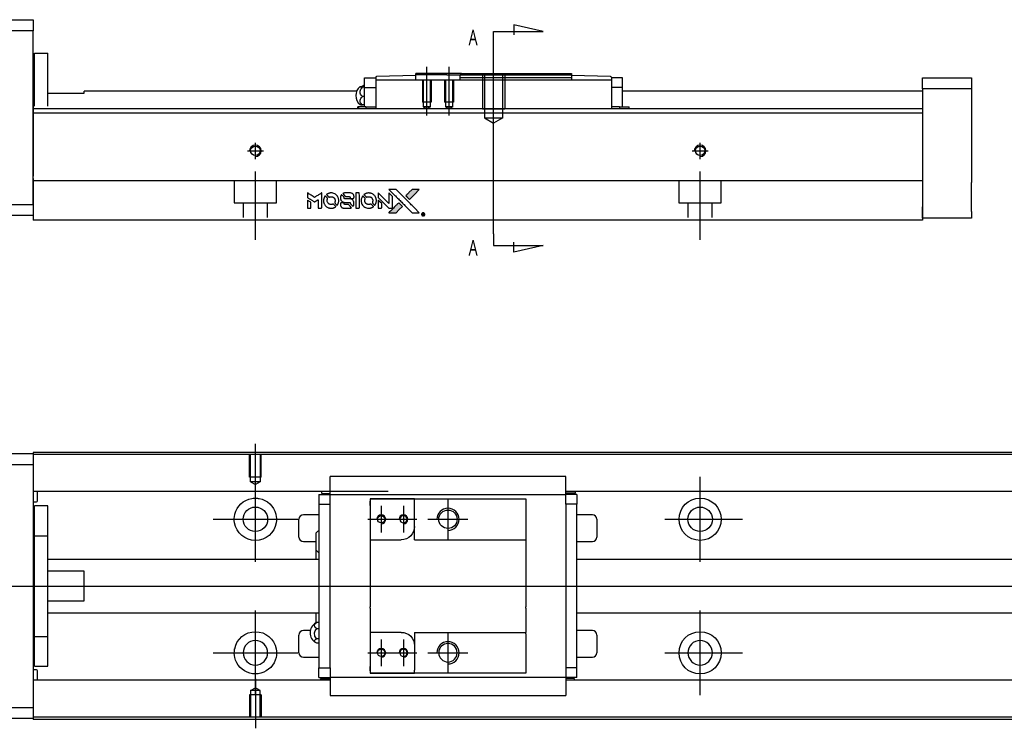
# Model space of a CAD drawing. Header units: millimetres. Extents: x -295 to 3135, y -1402 to 860.
# Tile 26 of 31: x 1548 to 1770, y -603 to -444. Entities that reach past the tile are written whole.
import ezdxf
from ezdxf.lldxf.tags import DXFTag

# ---------------------------------------------------------------- set-up
doc = ezdxf.new("R2010")
doc.units = ezdxf.units.MM
doc.layers.get('0').update_dxf_attribs({"linetype": 'CONTINUOUS'})
doc.styles.add('CHN', font='Microsoft JhengHei.ttf')
tags = doc.linetypes.add('DASHED', pattern=[25.72, 12.86, -12.86]).pattern_tags.tags
tags[6:7] = [DXFTag(74, 4), DXFTag(75, 0), DXFTag(340, '0'), DXFTag(46, 0.0), DXFTag(50, 0.0), DXFTag(44, 0.0), DXFTag(45, 0.0)]
tags[4:5] = [DXFTag(74, 4), DXFTag(75, 0), DXFTag(340, '0'), DXFTag(46, 0.0), DXFTag(50, 0.0), DXFTag(44, 0.0), DXFTag(45, 0.0)]
tags = doc.linetypes.add('HIDDEN', pattern=[0.5, 0.25, -0.25]).pattern_tags.tags
tags[6:7] = [DXFTag(74, 4), DXFTag(75, 0), DXFTag(340, '0'), DXFTag(46, 0.0), DXFTag(50, 0.0), DXFTag(44, 0.0), DXFTag(45, 0.0)]
tags[4:5] = [DXFTag(74, 4), DXFTag(75, 0), DXFTag(340, '0'), DXFTag(46, 0.0), DXFTag(50, 0.0), DXFTag(44, 0.0), DXFTag(45, 0.0)]

# ---------------------------------------------------------------- blocks, each defined once
blk = doc.blocks.new('MosionX logo(完整正式版)')
h = blk.add_hatch(color=22)
h.dxf.hatch_style = 1
h.paths.add_polyline_path([(-1416, 1831), (-1517, 1831), (-1619, 1831), (-1707, 1742, 0.000288), (-1740, 1709, 0.000479), (-1769, 1680, 0.000013), (-1794, 1654, 0.197177), (-1794, 1654, 0.197497), (-1794, 1653, 0.00004), (-1779, 1638, 0.000834), (-1763, 1622, 0.000506), (-1744, 1603), (-1694, 1552), (-1555, 1692)])
h.paths.add_polyline_path([(-1892, 1355), (-1942, 1405, 0.000476), (-1962, 1424, 0.000789), (-1978, 1441, 0.000035), (-1993, 1455, 0.19758), (-1993, 1456, 0.198396), (-1994, 1455, 0.000019), (-2014, 1435, 0.000582), (-2036, 1413, 0.000351), (-2062, 1387, 0.000108), (-2174, 1275, 0.000692), (-2230, 1218, 0.000077), (-2269, 1179, 0.197527), (-2269, 1178, 0.410181), (-2269, 1177, 0.000493), (-2248, 1177, 0.002424), (-2219, 1177, 0.000529), (-2169, 1177), (-2070, 1177), (-1981, 1266)])
at = {"color": 22}
for points in [[(-4562, 1668), (-4562, 1603), (-4545, 1592, -0.000297), (-4534, 1586, -0.000037), (-4510, 1571, -0.000043), (-4482, 1554, -0.000036), (-4452, 1535, 0.000044), (-4422, 1517, 0.000063), (-4396, 1501, 0.000035), (-4374, 1488, 0.0009), (-4368, 1484), (-4360, 1479), (-4348, 1486, 0.001175), (-4342, 1490, 0.000208), (-4329, 1498, 0.000225), (-4315, 1506, 0.000203), (-4300, 1516, -0.000711), (-4286, 1525, -0.001119), (-4274, 1532, -0.000263), (-4263, 1539, -0.04589), (-4262, 1539, -0.519312), (-4261, 1539, -0.001914), (-4261, 1521, -0.003124), (-4260, 1493, -0.000285), (-4260, 1421), (-4260, 1303), (-4219, 1303, 0.001727), (-4189, 1303, 0.025279), (-4179, 1303, 0.073886), (-4173, 1305, 0.07426), (-4167, 1308, 0.03264), (-4166, 1310, 0.01784), (-4164, 1311, 0.017712), (-4163, 1313, 0.026854), (-4162, 1315), (-4160, 1319), (-4160, 1526), (-4159, 1733), (-4162, 1731, -0.004595), (-4163, 1730, -0.00016), (-4169, 1726, -0.000298), (-4177, 1722, -0.000208), (-4185, 1717, 0.000986), (-4210, 1701, 0.00025), (-4250, 1676, 0.000268), (-4292, 1650, 0.000436), (-4329, 1627, -0.002932), (-4341, 1619, -0.004718), (-4351, 1613, -0.001113), (-4360, 1608, -0.227179), (-4361, 1608, -0.045982), (-4362, 1608, -0.000145), (-4374, 1616, -0.000825), (-4387, 1624, -0.000517), (-4403, 1634, 0.000056), (-4458, 1668, 0.000289), (-4488, 1687, 0.000481), (-4511, 1701, 0.000418), (-4535, 1715), (-4562, 1732)], [(-3917, 1731, 0.024131), (-3935, 1728, 0.022344), (-3954, 1723, 0.021883), (-3972, 1717, 0.020884), (-3990, 1709, 0.010669), (-4000, 1703, 0.010389), (-4011, 1697, 0.010913), (-4020, 1692, 0.022227), (-4026, 1687), (-4029, 1685), (-3996, 1653, 0.002452), (-3984, 1640, 0.003628), (-3972, 1630, 0.001662), (-3963, 1621, 0.070159), (-3960, 1619, 0.047671), (-3958, 1618, 0.018624), (-3956, 1618, 0.017921), (-3953, 1617, 0.018804), (-3950, 1617, 0.018255), (-3946, 1617, 0.041312), (-3943, 1617, 0.037164), (-3939, 1618, 0.012342), (-3935, 1620, -0.015101), (-3924, 1624, -0.035998), (-3916, 1626, -0.033244), (-3907, 1627, -0.011249), (-3894, 1627, -0.004059), (-3883, 1627, -0.019693), (-3877, 1627, -0.027943), (-3872, 1626, -0.014411), (-3866, 1624, -0.033089), (-3851, 1619, -0.033887), (-3838, 1613, -0.034021), (-3825, 1604, -0.033942), (-3814, 1594, -0.02816), (-3804, 1582, -0.035032), (-3796, 1570, -0.035269), (-3790, 1557, -0.029196), (-3785, 1543, -0.037862), (-3782, 1526, -0.043657), (-3782, 1510, -0.043064), (-3784, 1494, -0.035184), (-3790, 1477, 0.033699), (-3792, 1470, 0.052815), (-3793, 1463, 0.059167), (-3793, 1456, 0.058972), (-3791, 1450, 0.059208), (-3788, 1445, 0.021125), (-3783, 1439, 0.008691), (-3773, 1429, 0.000851), (-3749, 1405, 0.001873), (-3736, 1393, 0.013884), (-3730, 1387, 0.022355), (-3726, 1385, 0.341453), (-3725, 1385, 0.073011), (-3722, 1388, 0.004587), (-3714, 1399, 0.00748), (-3707, 1411, 0.016837), (-3702, 1420, 0.028606), (-3692, 1443, 0.031352), (-3685, 1465, 0.031004), (-3681, 1489, 0.0268), (-3680, 1514, 0.026698), (-3681, 1541, 0.03002), (-3686, 1566, 0.030357), (-3693, 1590, 0.028554), (-3703, 1614, 0.062944), (-3732, 1658, 0.062206), (-3772, 1694, 0.062448), (-3819, 1719, 0.064355), (-3870, 1731, 0.017377), (-3880, 1731, 0.008369), (-3893, 1731, 0.008367), (-3907, 1731, 0.01757)], [(-3610, 1675, 0.023289), (-3616, 1665, 0.026845), (-3621, 1655, 0.026047), (-3626, 1644, 0.019751), (-3629, 1631, 0.013249), (-3631, 1624, 0.025169), (-3631, 1618, 0.016532), (-3632, 1611, 0.002937), (-3632, 1598, 0.003317), (-3632, 1586, 0.011808), (-3631, 1578, 0.01777), (-3631, 1572, 0.021476), (-3630, 1567, 0.04325), (-3623, 1544, 0.045753), (-3612, 1523, 0.04649), (-3598, 1505, 0.047672), (-3581, 1490, 0.025315), (-3573, 1485, 0.015208), (-3564, 1480, 0.01512), (-3554, 1476, 0.022488), (-3546, 1473, 0.027857), (-3532, 1469, 0.034138), (-3519, 1467, 0.014286), (-3499, 1467, 0.00124), (-3449, 1467, -0.00103), (-3418, 1467, -0.002552), (-3396, 1466, -0.001594), (-3379, 1466, -0.047676), (-3374, 1466, -0.085307), (-3367, 1463, -0.097789), (-3361, 1457, -0.085947), (-3357, 1450, -0.051339), (-3356, 1440, 0.014634), (-3355, 1436, 0.015028), (-3355, 1433, 0.014927), (-3354, 1430, 0.059415), (-3353, 1429, 0.070595), (-3351, 1425, 0.00028), (-3315, 1389, 0.000111), (-3279, 1352, 0.200239), (-3277, 1352, 0.268906), (-3276, 1352, 0.001866), (-3271, 1361, 0.007532), (-3267, 1370, 0.017818), (-3263, 1376, 0.013256), (-3261, 1383, 0.011636), (-3258, 1391, 0.011528), (-3256, 1399, 0.012303), (-3254, 1407, 0.0423), (-3252, 1419, 0.013657), (-3252, 1437, 0.013857), (-3252, 1455, 0.037428), (-3254, 1468, 0.014927), (-3256, 1477, 0.0122), (-3259, 1486, 0.012518), (-3262, 1494, 0.023062), (-3265, 1501, 0.065961), (-3281, 1525, 0.06055), (-3304, 1545, 0.059676), (-3331, 1559, 0.060497), (-3360, 1567, 0.025683), (-3367, 1567, 0.001528), (-3386, 1567, 0.002124), (-3410, 1568, 0.001173), (-3439, 1568, -0.000809), (-3490, 1568, -0.017164), (-3506, 1568, -0.063931), (-3514, 1570, -0.108429), (-3520, 1573, -0.052941), (-3523, 1577, -0.063675), (-3525, 1582, -0.050562), (-3526, 1587, -0.020337), (-3527, 1595, 0.009897), (-3528, 1599, 0.016482), (-3528, 1603, 0.019019), (-3529, 1606, 0.06043), (-3530, 1608, 0.076267), (-3533, 1613, 0.00054), (-3566, 1646, 0.000307), (-3601, 1680, 0.142594), (-3604, 1681, 0.232419), (-3604, 1681, 0.022995), (-3606, 1680, 0.024627), (-3608, 1678, 0.015407)], [(-3516, 1731, 0.018538), (-3522, 1730, 0.010695), (-3530, 1729, 0.01068), (-3538, 1727, 0.017678), (-3544, 1725, 0.013849), (-3551, 1722, 0.011814), (-3559, 1719, 0.004513), (-3566, 1716, 0.290035), (-3566, 1715, 0.196418), (-3566, 1714, 0.000124), (-3554, 1702, 0.001477), (-3540, 1688, 0.000898), (-3524, 1671), (-3481, 1629), (-3427, 1628, -0.001471), (-3387, 1628, -0.028714), (-3374, 1627, -0.097073), (-3367, 1625, -0.084199), (-3361, 1620, -0.042698), (-3359, 1616, -0.053912), (-3357, 1612, -0.051004), (-3356, 1608, -0.032967), (-3355, 1602, 0.00807), (-3355, 1600, 0.003023), (-3355, 1596, 0.002994), (-3355, 1592, 0.003629), (-3355, 1588), (-3354, 1579), (-3313, 1579, 0.001618), (-3293, 1579, 0.005206), (-3280, 1579, 0.00535), (-3271, 1579, 0.060675), (-3268, 1580, 0.048484), (-3266, 1581, 0.02389), (-3264, 1582, 0.022812), (-3261, 1584, 0.02462), (-3259, 1586, 0.061781), (-3255, 1591, 0.080179), (-3253, 1596, 0.048561), (-3252, 1604, 0.010021), (-3251, 1619, 0.016602), (-3252, 1638, 0.031409), (-3254, 1653, 0.036474), (-3258, 1666, 0.03439), (-3263, 1679, 0.065928), (-3277, 1699, 0.069066), (-3296, 1715, 0.065697), (-3319, 1725, 0.051559), (-3346, 1731, 0.020904), (-3360, 1731, 0.000451), (-3431, 1731, 0.000419), (-3502, 1732, 0.022759)], [(-3202, 1517), (-3202, 1303), (-3160, 1303), (-3118, 1303), (-3113, 1306, 0.071429), (-3109, 1309, 0.054799), (-3105, 1313, 0.053585), (-3102, 1318, 0.060698), (-3101, 1323, 0.033975), (-3100, 1332, 0.000112), (-3100, 1441, 0.000726), (-3100, 1548, 0.001084), (-3101, 1641), (-3102, 1732), (-3152, 1732), (-3202, 1732)], [(-2860, 1730, 0.023681), (-2878, 1728, 0.022402), (-2896, 1723, 0.021929), (-2914, 1717, 0.020503), (-2931, 1709, 0.013745), (-2941, 1704, 0.009767), (-2952, 1698, 0.009658), (-2962, 1691, 0.027804), (-2968, 1687), (-2971, 1685), (-2939, 1653, 0.002053), (-2924, 1638, 0.006738), (-2914, 1628, 0.007826), (-2907, 1622, 0.063909), (-2903, 1619, 0.061532), (-2897, 1617, 0.068674), (-2891, 1617, 0.052072), (-2885, 1618, 0.019648), (-2875, 1621, -0.018366), (-2864, 1624, -0.0288), (-2854, 1626, -0.029061), (-2844, 1627, -0.019155), (-2832, 1627, -0.053809), (-2807, 1624, -0.058833), (-2784, 1615, -0.058566), (-2764, 1601, -0.052525), (-2746, 1582, -0.044733), (-2737, 1566, -0.040573), (-2729, 1547, -0.041123), (-2725, 1529, -0.04951), (-2725, 1511, -0.017369), (-2725, 1502, -0.024255), (-2727, 1495, -0.023787), (-2729, 1487, -0.015798), (-2732, 1479, 0.010631), (-2734, 1474, 0.033653), (-2735, 1470, 0.037806), (-2736, 1467, 0.016307), (-2736, 1462, 0.068179), (-2734, 1453, 0.095747), (-2731, 1446, 0.033418), (-2722, 1436, 0.002133), (-2695, 1409, 0.001452), (-2680, 1395, 0.012393), (-2673, 1388, 0.020479), (-2668, 1385, 0.344362), (-2667, 1385, 0.074287), (-2663, 1388, 0.005454), (-2656, 1400, 0.008391), (-2649, 1412, 0.017097), (-2643, 1422, 0.027375), (-2635, 1442, 0.02835), (-2628, 1463, 0.027723), (-2624, 1485, 0.023913), (-2623, 1509, 0.027047), (-2623, 1537, 0.031685), (-2627, 1563, 0.032425), (-2634, 1588, 0.031013), (-2644, 1612, 0.037914), (-2661, 1641, 0.040153), (-2682, 1667, 0.039834), (-2707, 1688, 0.036173), (-2736, 1707, 0.040752), (-2765, 1719, 0.035885), (-2796, 1728, 0.035491), (-2828, 1731, 0.037615)], [(-2572, 1669), (-2572, 1604), (-2422, 1453), (-2271, 1303), (-2229, 1303, 0.0008), (-2202, 1303, 0.010795), (-2192, 1303, 0.030495), (-2186, 1304, 0.080372), (-2183, 1305, 0.03816), (-2179, 1308, 0.041799), (-2176, 1310, 0.042486), (-2174, 1314, 0.042078), (-2172, 1317, 0.099276), (-2170, 1322, 0.003302), (-2170, 1343, 0.002586), (-2170, 1380, 0.000204), (-2170, 1477), (-2170, 1633), (-2221, 1683), (-2271, 1733), (-2271, 1583), (-2272, 1433), (-2419, 1582, 0.000253), (-2476, 1639, 0.000412), (-2524, 1687, 0.000041), (-2567, 1730, 0.041338), (-2570, 1732), (-2572, 1734)], [(-2150, 1708, -0.000056), (-2089, 1647, -0.000021), (-2004, 1562, -0.000021), (-1911, 1469, -0.000025), (-1823, 1381), (-1619, 1177), (-1518, 1177), (-1417, 1177), (-1553, 1315, 0.000274), (-1619, 1381, 0.000123), (-1705, 1467, 0.000121), (-1797, 1559, 0.000165), (-1879, 1641), (-2068, 1831), (-2170, 1831), (-2272, 1831)], [(-1707, 1742, 0.000288), (-1740, 1709, 0.000479), (-1769, 1680, 0.000013), (-1794, 1654, 0.197177), (-1794, 1654, 0.197497), (-1794, 1653, 0.00004), (-1779, 1638, 0.000836), (-1763, 1622, 0.000505), (-1744, 1603), (-1694, 1552), (-1555, 1692), (-1416, 1831), (-1517, 1831), (-1619, 1831)], [(-4562, 1417), (-4562, 1303), (-4521, 1303, 0.000842), (-4494, 1303, 0.010591), (-4484, 1303, 0.028995), (-4479, 1303, 0.069543), (-4475, 1305, 0.051063), (-4471, 1307, 0.039932), (-4468, 1310, 0.039414), (-4465, 1314, 0.045845), (-4462, 1318, 0.094811), (-4461, 1322, 0.007124), (-4461, 1333, 0.004713), (-4461, 1352, 0.000534), (-4461, 1395), (-4461, 1469), (-4471, 1475, 0.000828), (-4502, 1494, 0.000879), (-4532, 1513, 0.000048), (-4561, 1530, 0.137596), (-4562, 1531, 0.413028), (-4562, 1530, 0.000016), (-4562, 1497, 0.000623), (-4562, 1460, 0.000374)], [(-4068, 1643, 0.064158), (-4094, 1594, 0.06356), (-4108, 1539, 0.064004), (-4107, 1483, 0.066747), (-4091, 1429, 0.04321), (-4073, 1396, 0.044737), (-4050, 1367, 0.044901), (-4021, 1342, 0.044184), (-3989, 1323, 0.026293), (-3965, 1313, 0.033344), (-3941, 1306, 0.033227), (-3917, 1303, 0.025815), (-3890, 1302, 0.023119), (-3864, 1304, 0.031044), (-3841, 1308, 0.031337), (-3819, 1315, 0.024258), (-3796, 1325, 0.015622), (-3788, 1329, 0.008495), (-3778, 1335, 0.008415), (-3769, 1341, 0.020814), (-3763, 1346), (-3760, 1348), (-3791, 1379, 0.002843), (-3814, 1403, 0.033917), (-3823, 1411, 0.087906), (-3831, 1414, 0.073302), (-3839, 1416, 0.022047), (-3843, 1415, 0.026465), (-3847, 1415, 0.022233), (-3851, 1414, 0.009985), (-3857, 1412, -0.039011), (-3876, 1407, -0.044398), (-3896, 1406, -0.045096), (-3915, 1408, -0.04265), (-3934, 1413, -0.071154), (-3961, 1428, -0.068827), (-3983, 1450, -0.068713), (-3998, 1476, -0.070507), (-4005, 1506, -0.028605), (-4006, 1519, -0.031418), (-4005, 1531, -0.031044), (-4002, 1544, -0.02668), (-3998, 1556, 0.038913), (-3996, 1564, 0.043732), (-3995, 1571, 0.047754), (-3995, 1578, 0.075756), (-3997, 1583, 0.07294), (-3999, 1586, 0.003456), (-4006, 1594, 0.005023), (-4017, 1605, 0.002422), (-4030, 1619, 0.000819), (-4042, 1631, 0.001349), (-4053, 1641, 0.0001), (-4062, 1650, 0.205335), (-4062, 1651, 0.219821), (-4063, 1650, 0.002494), (-4064, 1648, 0.007089), (-4066, 1646, 0.004494)], [(-3615, 1454, 0.065483), (-3620, 1451, 0.053271), (-3625, 1447, 0.052018), (-3628, 1443, 0.0556), (-3631, 1437, 0.036839), (-3632, 1434, 0.026922), (-3632, 1430, 0.016905), (-3633, 1424, 0.004317), (-3633, 1416, 0.016369), (-3632, 1397, 0.029936), (-3630, 1382, 0.03418), (-3627, 1369, 0.031327), (-3621, 1356, 0.046935), (-3612, 1340, 0.054053), (-3600, 1327, 0.053701), (-3585, 1317, 0.045364), (-3568, 1309, 0.032479), (-3552, 1305, 0.03386), (-3537, 1303, 0.013578), (-3512, 1303, 0.001155), (-3450, 1303, 0.000413), (-3396, 1303, 0.005008), (-3375, 1304, 0.013199), (-3364, 1304, 0.033956), (-3355, 1305, 0.013909), (-3347, 1308, 0.010864), (-3337, 1310, 0.010938), (-3329, 1313, 0.028702), (-3323, 1316), (-3318, 1318), (-3362, 1362), (-3405, 1406), (-3455, 1406, -0.001504), (-3477, 1406, -0.00328), (-3493, 1406, -0.001901), (-3506, 1406, -0.061333), (-3510, 1407, -0.063621), (-3514, 1409, -0.048633), (-3518, 1412, -0.046769), (-3522, 1415, -0.047961), (-3525, 1420, -0.02678), (-3526, 1424, -0.050957), (-3527, 1427, -0.029398), (-3528, 1431, -0.00401), (-3528, 1441), (-3529, 1456), (-3569, 1456, 0.001061), (-3593, 1456, 0.009147), (-3604, 1455, 0.020721), (-3611, 1455, 0.051619)], [(-3011, 1643, 0.018008), (-3017, 1634, 0.009842), (-3023, 1622, 0.009807), (-3030, 1610, 0.015716), (-3035, 1599, 0.048467), (-3047, 1561, 0.045841), (-3052, 1520, 0.046006), (-3049, 1479, 0.049638), (-3039, 1441, 0.064819), (-3012, 1391, 0.06695), (-2974, 1350, 0.066691), (-2926, 1320, 0.063505), (-2872, 1304, 0.03135), (-2858, 1302, 0.010439), (-2837, 1302, 0.010391), (-2817, 1302, 0.032408), (-2803, 1304, 0.015696), (-2787, 1307, 0.018095), (-2771, 1312, 0.018551), (-2757, 1317, 0.018352), (-2743, 1323, 0.015568), (-2733, 1328, 0.009832), (-2723, 1334, 0.009795), (-2713, 1341, 0.023727), (-2706, 1346), (-2703, 1348), (-2734, 1379, 0.001528), (-2751, 1397, 0.010022), (-2760, 1406, 0.019586), (-2766, 1411, 0.061865), (-2771, 1413, 0.055054), (-2777, 1415, 0.061607), (-2784, 1416, 0.048725), (-2792, 1415, 0.020221), (-2802, 1412, -0.017722), (-2813, 1409, -0.02685), (-2822, 1407, -0.02759), (-2832, 1406, -0.020233), (-2843, 1406, -0.04793), (-2864, 1409, -0.048386), (-2883, 1416, -0.047866), (-2901, 1426, -0.044964), (-2917, 1440, -0.04333), (-2931, 1457, -0.050921), (-2941, 1475, -0.051473), (-2946, 1495, -0.0459), (-2948, 1516, -0.019014), (-2948, 1526, -0.024114), (-2947, 1535, -0.025081), (-2945, 1544, -0.023892), (-2942, 1553, 0.008624), (-2939, 1560, 0.026486), (-2938, 1564, 0.035074), (-2937, 1568, 0.02756), (-2937, 1573, 0.087163), (-2939, 1580, 0.073291), (-2942, 1587, 0.028074), (-2951, 1596, 0.002594), (-2973, 1619), (-3005, 1651)], [(-2572, 1416), (-2572, 1303), (-2530, 1303), (-2488, 1303), (-2483, 1306, 0.03146), (-2480, 1308, 0.026444), (-2478, 1310, 0.026444), (-2476, 1312, 0.031457), (-2475, 1314), (-2472, 1319), (-2471, 1375), (-2471, 1431), (-2521, 1481, 0.000745), (-2540, 1499, 0.001228), (-2556, 1515, 0.000087), (-2571, 1529, 0.195134), (-2571, 1530, 0.412117), (-2572, 1529, 0.000048), (-2572, 1496, 0.00109), (-2572, 1460, 0.000653)], [(-2062, 1387, 0.000108), (-2174, 1275, 0.000692), (-2230, 1218, 0.000077), (-2269, 1179, 0.197527), (-2269, 1178, 0.410182), (-2269, 1177, 0.000493), (-2248, 1177, 0.002424), (-2219, 1177, 0.000529), (-2170, 1177), (-2070, 1177), (-1981, 1266), (-1892, 1355), (-1942, 1405, 0.000476), (-1962, 1424, 0.000789), (-1978, 1441, 0.000035), (-1993, 1455, 0.19758), (-1993, 1456, 0.198396), (-1994, 1455, 0.000019), (-2014, 1435, 0.000582), (-2036, 1413, 0.000351)], [(-1319, 1173, 0.082374), (-1332, 1167, 0.083404), (-1342, 1157, 0.082663), (-1349, 1145, 0.07897), (-1351, 1130, 0.084941), (-1349, 1114, 0.08953), (-1341, 1100, 0.090743), (-1329, 1090, 0.090193), (-1313, 1085, 0.10067), (-1296, 1085, 0.099454), (-1281, 1093, 0.097736), (-1269, 1106, 0.09365), (-1263, 1122, 0.07584), (-1263, 1135, 0.068415), (-1267, 1148, 0.068328), (-1274, 1159, 0.075277), (-1283, 1168, 0.059367), (-1291, 1172, 0.048986), (-1300, 1174, 0.048519), (-1310, 1174, 0.055347)], [(-1325, 1129), (-1325, 1104), (-1322, 1104), (-1319, 1104), (-1319, 1114), (-1319, 1125), (-1313, 1125), (-1306, 1126), (-1302, 1119, -0.003356), (-1300, 1116, -0.002757), (-1298, 1113, -0.002784), (-1296, 1110, -0.007382), (-1295, 1108, 0.019487), (-1294, 1105, 0.098302), (-1293, 1104, 0.116932), (-1291, 1104, 0.032798), (-1289, 1104), (-1285, 1104), (-1288, 1108, 0.005748), (-1289, 1111, 0.002522), (-1291, 1114, 0.002495), (-1293, 1117, 0.00334), (-1295, 1120), (-1299, 1126), (-1296, 1128, 0.066516), (-1292, 1130, 0.085926), (-1290, 1133, 0.082934), (-1289, 1137, 0.05747), (-1289, 1141, 0.023576), (-1289, 1144, 0.043538), (-1289, 1146, 0.050891), (-1290, 1148, 0.049897), (-1291, 1149, 0.067884), (-1295, 1152, 0.077412), (-1298, 1154, 0.049266), (-1304, 1154, 0.012208), (-1313, 1155), (-1325, 1155)], [(-1298, 1147, -0.120545), (-1296, 1144, -0.09136), (-1295, 1141, -0.087576), (-1296, 1137, -0.098026), (-1297, 1134, -0.079907), (-1299, 1133, -0.087697), (-1300, 1132, -0.041371), (-1303, 1132, -0.005557), (-1309, 1132), (-1319, 1131), (-1319, 1140), (-1319, 1149), (-1310, 1149, -0.007471), (-1305, 1149, -0.035301), (-1302, 1148, -0.060486), (-1300, 1148, -0.063546)]]:
    blk.add_lwpolyline(points, format="xyb", close=True, dxfattribs=at)

msp = doc.modelspace()

# ---------------------------------------------------------------- linework, layer by layer
at = {"linetype": 'Continuous'}
for p, q in [((1492.17, -443.72), (1551.17, -443.72)), ((1551.17, -443.72), (1551.17, -446.22)), ((1551.17, -446.22), (1492.17, -446.22)), ((1551.17, -485.22), (1551.17, -446.22)), ((1551.47, -451.22), (1554.47, -451.22)), ((1551.47, -463.17), (1551.47, -451.22)), ((1551.47, -451.22), (1554.47, -451.22)), ((1551.47, -463.17), (1551.47, -451.22)), ((1554.47, -463.17), (1554.47, -451.22)), ((1554.47, -463.17), (1554.47, -451.22)), ((1551.47, -454.47), (1551.17, -454.47)), ((1551.47, -454.47), (1551.17, -454.47)), ((1647.53, -455.77), (1637.23, -455.77)), ((1637.23, -456.07), (1637.23, -455.77)), ((1637.23, -456.27), (1637.23, -456.07)), ((1644.23, -456.07), (1637.23, -456.07)), ((1644.23, -456.07), (1647.23, -456.07)), ((1647.53, -455.77), (1647.23, -456.07)), ((1647.23, -456.77), (1647.23, -456.07)), ((1647.53, -455.77), (1672.23, -455.77)), ((1672.23, -455.77), (1672.23, -456.77)), ((1625.73, -458.97), (1625.73, -456.77)), ((1625.73, -456.77), (1628.23, -456.77)), ((1628.23, -456.77), (1628.23, -456.7)), ((1628.23, -456.77), (1628.23, -457.27)), ((1628.23, -457.27), (1628.23, -461.77)), ((1681.23, -457.27), (1628.23, -457.27)), ((1637.23, -456.27), (1628.42, -456.5)), ((1637.23, -457.27), (1637.23, -456.27)), ((1672.23, -456.77), (1647.23, -456.77)), ((1647.23, -457.27), (1647.23, -456.77)), ((1681.03, -456.5), (1672.23, -456.27)), ((1672.23, -456.77), (1672.23, -457.27)), ((1681.23, -456.7), (1681.23, -456.77)), ((1681.23, -456.77), (1681.23, -457.27)), ((1683.73, -456.77), (1681.23, -456.77)), ((1681.23, -457.27), (1681.23, -461.77)), ((1683.73, -458.97), (1683.73, -456.77)), ((1751.17, -456.77), (1762.17, -456.77)), ((1751.17, -459.27), (1751.17, -456.77)), ((1762.17, -456.77), (1762.17, -459.27)), ((1554.47, -460.22), (1562.67, -460.22)), ((1623.93, -459.77), (1562.67, -459.77)), ((1562.67, -460.22), (1562.67, -459.77)), ((1625.27, -458.66), (1625.73, -458.66)), ((1625.73, -458.9), (1625.27, -458.9)), ((1625.73, -458.97), (1628.23, -458.97)), ((1625.73, -462.27), (1625.73, -458.97)), ((1681.23, -458.97), (1681.23, -462.24)), ((1683.73, -458.97), (1681.23, -458.97)), ((1683.73, -462.27), (1683.73, -458.97)), ((1751.17, -459.77), (1683.73, -459.77)), ((1684, -459.77), (1683.73, -459.77)), ((1762.17, -459.27), (1751.17, -459.27)), ((1751.17, -459.27), (1751.17, -485.77)), ((1762.17, -459.27), (1762.17, -464.77)), ((1625.73, -461), (1625.27, -461)), ((1625.73, -463.27), (1625.73, -462.27)), ((1628.23, -461.77), (1628.23, -463.53)), ((1681.23, -462.24), (1681.23, -463.53)), ((1683.73, -463.27), (1683.73, -462.27)), ((1650.42, -463.72), (1551.17, -463.72)), ((1751.17, -464.72), (1551.17, -464.72)), ((1624.34, -463.27), (1624.23, -463.27)), ((1624.23, -463.72), (1624.23, -463.27)), ((1626.04, -463.27), (1624.34, -463.27)), ((1624.34, -463.27), (1624.34, -463.72)), ((1625.73, -462.87), (1625.27, -462.87)), ((1626.04, -463.27), (1628.23, -463.27)), ((1626.04, -463.27), (1626.04, -463.72)), ((1628.23, -463.53), (1628.23, -463.7)), ((1628.23, -463.7), (1681.23, -463.7)), ((1628.23, -463.7), (1628.23, -463.72)), ((1751.17, -463.72), (1650.42, -463.72)), ((1683.07, -463.27), (1681.23, -463.27)), ((1681.23, -463.53), (1681.23, -463.69)), ((1681.23, -463.7), (1681.23, -463.72)), ((1683.07, -463.27), (1685.11, -463.27)), ((1683.07, -463.27), (1683.07, -463.72)), ((1685.11, -463.27), (1685.23, -463.27)), ((1685.11, -463.27), (1685.11, -463.72)), ((1685.23, -463.72), (1685.23, -463.27)), ((1751.17, -464.72), (1751.17, -479.42)), ((1762.17, -471.27), (1762.17, -480.27)), ((1551.17, -479.37), (1551.17, -486.17)), ((1646.27, -479.92), (1551.17, -479.92)), ((1751.17, -479.92), (1646.27, -479.92)), ((1751.17, -479.42), (1751.17, -479.92)), ((1751.17, -479.92), (1751.17, -486.72)), ((1536.17, -485.22), (1551.17, -485.22)), ((1551.17, -486.17), (1551.17, -488.72)), ((1751.17, -488.27), (1751.17, -485.77)), ((1751.17, -486.72), (1751.17, -488.72)), ((1762.17, -486.77), (1762.17, -488.27)), ((1551.17, -487.72), (1536.17, -487.72)), ((1644.01, -488.72), (1551.17, -488.72)), ((1751.17, -488.72), (1644.01, -488.72)), ((1762.17, -488.27), (1751.17, -488.27)), ((1492.18, -541.2), (1551.18, -541.2)), ((1633.31, -540.91), (1551.18, -540.91)), ((1551.18, -540.91), (1551.18, -541.2)), ((1551.18, -541.2), (1551.18, -543.7)), ((1633.18, -541.41), (1551.18, -541.41)), ((1851.18, -541.41), (1633.18, -541.41)), ((1851.18, -540.91), (1633.31, -540.91)), ((1551.18, -543.7), (1492.18, -543.7)), ((1551.18, -543.7), (1551.18, -598.2)), ((1617.97, -550.05), (1617.97, -546.34)), ((1670.97, -546.34), (1617.97, -546.34)), ((1670.97, -546.34), (1617.97, -546.34)), ((1670.97, -546.48), (1670.97, -546.34)), ((1670.97, -550.05), (1670.97, -546.48)), ((1631.05, -549.73), (1551.18, -549.73)), ((1552.18, -551.82), (1552.18, -549.73)), ((1617.97, -549.73), (1614.6, -549.73)), ((1615.47, -550.38), (1615.47, -552.58)), ((1615.47, -550.38), (1617.97, -550.38)), ((1616.13, -550.18), (1616.13, -549.73)), ((1616.13, -550.18), (1617.97, -550.18)), ((1617.97, -550.38), (1617.97, -550.05)), ((1617.97, -551.38), (1617.97, -550.38)), ((1617.97, -550.38), (1670.97, -550.38)), ((1851.18, -549.73), (1670.97, -549.73)), ((1670.97, -550.38), (1670.97, -550.05)), ((1673.16, -550.08), (1670.97, -550.08)), ((1673.47, -550.38), (1670.97, -550.38)), ((1670.97, -551.38), (1670.97, -550.38)), ((1674.34, -549.73), (1670.98, -549.73)), ((1673.16, -550.08), (1673.16, -549.73)), ((1673.47, -550.38), (1673.47, -552.58)), ((1551.18, -552.02), (1551.98, -552.02)), ((1554.48, -552.95), (1551.48, -552.95)), ((1554.48, -552.95), (1551.48, -552.95)), ((1551.48, -559.64), (1551.48, -552.95)), ((1551.48, -559.64), (1551.48, -552.95)), ((1554.48, -559.64), (1554.48, -552.95)), ((1554.48, -559.64), (1554.48, -552.95)), ((1615.47, -552.58), (1617.97, -552.58)), ((1615.47, -552.58), (1615.47, -589.33)), ((1617.97, -552.58), (1617.97, -551.38)), ((1617.97, -553.06), (1617.97, -552.58)), ((1617.97, -553.06), (1617.97, -552.62)), ((1617.97, -588.85), (1617.97, -553.06)), ((1626.97, -551.38), (1626.97, -552.88)), ((1636.97, -551.38), (1626.97, -551.38)), ((1626.97, -551.38), (1636.97, -551.38)), ((1626.97, -552.88), (1626.97, -551.88)), ((1626.97, -552.88), (1626.97, -560.55)), ((1636.97, -551.38), (1661.97, -551.38)), ((1636.97, -552.08), (1636.97, -551.38)), ((1636.97, -557.55), (1636.97, -552.08)), ((1661.97, -551.38), (1661.97, -552.38)), ((1661.97, -552.38), (1661.97, -560.25)), ((1670.97, -552.58), (1670.97, -551.38)), ((1670.97, -552.58), (1670.97, -553.06)), ((1673.47, -552.58), (1670.97, -552.58)), ((1670.97, -552.62), (1670.97, -553.06)), ((1670.97, -553.06), (1670.97, -588.85)), ((1673.47, -589.33), (1673.47, -552.58)), ((1615.47, -554.95), (1611.97, -554.95)), ((1676.97, -554.95), (1673.47, -554.95)), ((1610.97, -559.95), (1610.97, -555.95)), ((1636.97, -560.55), (1636.97, -557.55)), ((1677.97, -555.95), (1677.97, -559.95)), ((1551.48, -582.27), (1551.48, -559.64)), ((1551.48, -559.64), (1554.48, -559.64)), ((1551.48, -582.27), (1551.48, -559.64)), ((1554.48, -582.27), (1554.48, -559.64)), ((1554.48, -582.27), (1554.48, -559.64)), ((1614.82, -562.87), (1614.82, -559.02)), ((1551.48, -560.2), (1551.18, -560.2)), ((1551.48, -560.2), (1551.18, -560.2)), ((1611.97, -560.95), (1614.82, -560.95)), ((1626.97, -560.55), (1626.97, -565.95)), ((1626.97, -560.55), (1633.97, -560.55)), ((1636.97, -560.55), (1661.97, -560.55)), ((1661.97, -560.25), (1661.97, -560.55)), ((1661.97, -560.55), (1661.97, -565.95)), ((1673.47, -560.95), (1676.97, -560.95)), ((1614.82, -564.95), (1614.82, -562.87)), ((1614.82, -564.95), (1614.82, -562.87)), ((1614.82, -564.95), (1614.82, -562.87)), ((1615.47, -564.95), (1554.48, -564.95)), ((1626.97, -565.95), (1626.97, -566.25)), ((1626.97, -566.25), (1626.97, -575.65)), ((1661.97, -565.95), (1661.97, -566.25)), ((1661.97, -566.25), (1661.97, -575.65)), ((1851.18, -564.95), (1673.47, -564.95)), ((1562.68, -567.64), (1554.48, -567.64)), ((1562.68, -574.27), (1562.68, -567.64)), ((1554.48, -574.27), (1562.68, -574.27)), ((1554.48, -576.95), (1615.47, -576.95)), ((1614.82, -579.28), (1614.82, -576.95)), ((1626.97, -575.95), (1626.97, -575.65)), ((1626.97, -575.95), (1626.97, -581.35)), ((1661.97, -575.95), (1661.97, -575.65)), ((1661.97, -575.95), (1661.97, -581.35)), ((1673.47, -576.95), (1851.18, -576.95)), ((1615.47, -579.16), (1615.02, -579.16)), ((1551.18, -581.7), (1551.48, -581.7)), ((1551.18, -581.7), (1551.48, -581.7)), ((1551.48, -582.27), (1554.48, -582.27)), ((1551.48, -588.95), (1551.48, -582.27)), ((1551.48, -588.95), (1551.48, -582.27)), ((1554.48, -588.95), (1554.48, -582.27)), ((1554.48, -588.95), (1554.48, -582.27)), ((1610.97, -585.95), (1610.97, -581.95)), ((1613.52, -580.95), (1611.97, -580.95)), ((1615.02, -580.51), (1615.47, -580.51)), ((1633.97, -581.35), (1626.97, -581.35)), ((1626.97, -581.35), (1626.97, -589.03)), ((1636.97, -581.35), (1636.97, -584.35)), ((1636.97, -581.35), (1661.97, -581.35)), ((1661.97, -581.65), (1661.97, -581.35)), ((1661.97, -581.65), (1661.97, -589.53)), ((1676.97, -580.95), (1673.47, -580.95)), ((1677.97, -581.95), (1677.97, -585.95)), ((1615.47, -582.81), (1615.02, -582.81)), ((1615.47, -583.75), (1615.02, -583.75)), ((1636.97, -584.35), (1636.97, -589.83)), ((1611.97, -586.95), (1615.47, -586.95)), ((1617.97, -589.33), (1617.97, -588.85)), ((1617.97, -589.29), (1617.97, -588.85)), ((1670.97, -588.85), (1670.97, -589.29)), ((1670.97, -588.85), (1670.97, -589.33)), ((1673.47, -586.95), (1676.97, -586.95)), ((1551.98, -589.79), (1551.18, -589.79)), ((1551.48, -588.95), (1554.48, -588.95)), ((1551.48, -588.95), (1554.48, -588.95)), ((1552.18, -592.08), (1552.18, -589.99)), ((1615.47, -591.53), (1615.47, -589.33)), ((1615.47, -589.33), (1617.97, -589.33)), ((1617.97, -589.33), (1617.97, -590.53)), ((1617.97, -590.53), (1617.97, -591.53)), ((1626.97, -589.03), (1626.97, -590.53)), ((1626.97, -590.03), (1626.97, -589.03)), ((1626.97, -590.53), (1636.97, -590.53)), ((1636.97, -590.53), (1626.97, -590.53)), ((1636.97, -590.53), (1636.97, -589.83)), ((1661.97, -590.53), (1636.97, -590.53)), ((1661.97, -589.53), (1661.97, -590.53)), ((1670.97, -589.33), (1670.97, -590.53)), ((1673.47, -589.33), (1670.97, -589.33)), ((1670.97, -590.53), (1670.97, -591.53)), ((1673.47, -591.53), (1673.47, -589.33)), ((1617.97, -592.08), (1551.18, -592.08)), ((1617.97, -592.08), (1614.93, -592.08)), ((1615.47, -591.53), (1617.97, -591.53)), ((1615.79, -591.83), (1617.97, -591.83)), ((1615.79, -591.83), (1615.79, -592.08)), ((1617.97, -591.53), (1617.97, -591.86)), ((1670.97, -591.53), (1617.97, -591.53)), ((1617.97, -591.86), (1617.97, -595.43)), ((1673.47, -591.53), (1670.97, -591.53)), ((1670.97, -591.53), (1670.97, -591.86)), ((1672.82, -591.73), (1670.97, -591.73)), ((1670.97, -591.86), (1670.97, -595.43)), ((1851.18, -592.08), (1670.97, -592.08)), ((1674.01, -592.08), (1670.98, -592.08)), ((1672.82, -591.73), (1672.82, -592.08)), ((1617.97, -595.43), (1617.97, -595.56)), ((1617.97, -595.56), (1670.97, -595.56)), ((1617.97, -595.56), (1670.97, -595.56)), ((1670.97, -595.43), (1670.97, -595.56)), ((1492.18, -598.2), (1551.18, -598.2)), ((1551.18, -598.2), (1551.18, -600.7)), ((1551.18, -600.7), (1492.18, -600.7)), ((1618.06, -600.41), (1551.18, -600.41)), ((1551.18, -600.7), (1551.18, -600.91)), ((1617.93, -600.91), (1551.18, -600.91)), ((1851.18, -600.91), (1617.93, -600.91)), ((1851.18, -600.41), (1618.06, -600.41))]:
    msp.add_line(p, q, dxfattribs=at)
for p, q in [((1665.87, -446.33), (1659.29, -444.9)), ((1659.29, -444.9), (1659.29, -447.12)), ((1654.73, -446.33), (1665.87, -446.33)), ((1654.73, -448.97), (1654.73, -446.33)), ((1654.73, -491.84), (1654.73, -448.97)), ((1654.73, -468.77), (1654.73, -452.77)), ((1639.73, -465.27), (1639.73, -454.27)), ((1644.73, -465.27), (1644.73, -454.27)), ((1654.73, -491.84), (1654.73, -494.47)), ((1659.29, -495.91), (1659.29, -493.68)), ((1654.73, -494.47), (1665.87, -494.47)), ((1665.87, -494.47), (1659.29, -495.91)), ((1601.18, -550.12), (1601.18, -539)), ((1601.18, -565.48), (1601.18, -546.43)), ((1701.18, -565.48), (1701.18, -546.43)), ((1629.47, -552.95), (1629.47, -558.95)), ((1634.47, -552.95), (1634.47, -558.95)), ((1644.47, -551.45), (1644.47, -560.45)), ((1591.65, -555.95), (1610.7, -555.95)), ((1626.47, -555.95), (1632.47, -555.95)), ((1631.47, -555.95), (1637.47, -555.95)), ((1639.97, -555.95), (1648.97, -555.95)), ((1693.23, -555.95), (1710.7, -555.95)), ((1512.18, -570.95), (1625.61, -570.95)), ((1625.61, -570.95), (1867.18, -570.95)), ((1601.18, -595.48), (1601.18, -576.43)), ((1701.18, -595.48), (1701.18, -576.43)), ((1644.47, -581.45), (1644.47, -590.45)), ((1629.47, -582.95), (1629.47, -588.95)), ((1634.47, -582.95), (1634.47, -588.95)), ((1591.65, -585.95), (1610.7, -585.95)), ((1626.47, -585.95), (1632.47, -585.95)), ((1631.47, -585.95), (1637.47, -585.95)), ((1639.97, -585.95), (1648.97, -585.95)), ((1693.23, -585.95), (1710.7, -585.95)), ((1601.18, -591.78), (1601.18, -602.91))]:
    msp.add_line(p, q)
at = {"linetype": 'HIDDEN', "ltscale": 3}
for p, q in [((1647.23, -456.07), (1672.23, -456.07)), ((1652.23, -455.77), (1652.23, -463.77)), ((1652.66, -455.77), (1652.66, -465.77)), ((1656.79, -465.77), (1656.79, -455.77)), ((1657.23, -455.77), (1657.23, -463.77)), ((1638.73, -457.27), (1638.73, -462.27)), ((1638.9, -457.27), (1638.9, -463.27)), ((1640.55, -463.27), (1640.55, -457.27)), ((1640.73, -457.27), (1640.73, -462.27)), ((1643.73, -457.27), (1643.73, -462.27)), ((1643.9, -457.27), (1643.9, -463.27)), ((1645.55, -463.27), (1645.55, -457.27)), ((1645.73, -457.27), (1645.73, -462.27)), ((1640.73, -462.27), (1638.73, -462.27)), ((1645.73, -462.27), (1643.73, -462.27)), ((1640.55, -463.27), (1638.9, -463.27)), ((1638.9, -463.27), (1639.73, -463.74)), ((1640.55, -463.27), (1639.73, -463.74)), ((1645.55, -463.27), (1643.9, -463.27)), ((1643.9, -463.27), (1644.73, -463.74)), ((1645.55, -463.27), (1644.73, -463.74)), ((1652.23, -463.77), (1657.23, -463.77)), ((1652.66, -465.77), (1656.79, -465.77)), ((1652.66, -465.77), (1654.73, -466.96)), ((1656.79, -465.77), (1654.73, -466.96))]:
    msp.add_line(p, q, dxfattribs=at)
at = {"linetype": 'DASHED'}
for p, q in [((1625.73, -456.77), (1625.73, -456.77)), ((1628.23, -456.77), (1628.23, -456.77)), ((1628.23, -456.87), (1628.23, -456.87)), ((1628.23, -457.27), (1628.23, -458.97)), ((1681.23, -456.77), (1681.23, -456.77)), ((1681.23, -456.87), (1681.23, -456.87)), ((1681.23, -457.27), (1681.23, -458.97)), ((1683.73, -456.77), (1683.73, -456.77)), ((1551.17, -463.17), (1551.17, -464.17)), ((1551.17, -464.17), (1551.17, -478.87)), ((1751.17, -463.72), (1751.17, -464.72)), ((1551.17, -485.22), (1551.17, -487.72)), ((1551.18, -541.2), (1551.18, -541.41)), ((1551.18, -541.41), (1551.18, -542.41)), ((1551.18, -542.41), (1551.18, -548.73)), ((1551.18, -548.73), (1551.18, -549.73)), ((1551.18, -549.73), (1551.18, -551.27)), ((1551.18, -551.27), (1551.18, -554.84)), ((1617.97, -550.48), (1617.97, -550.48)), ((1670.97, -550.48), (1670.97, -550.48)), ((1551.18, -554.84), (1551.18, -556.75)), ((1551.18, -556.75), (1551.18, -585.06)), ((1614.82, -579.38), (1614.82, -576.95)), ((1614.82, -579.38), (1614.82, -579.28)), ((1551.18, -585.06), (1551.18, -586.98)), ((1551.18, -586.98), (1551.18, -590.54)), ((1551.18, -590.54), (1551.18, -592.08)), ((1551.18, -592.08), (1551.18, -593.08)), ((1551.18, -593.08), (1551.18, -599.41)), ((1617.97, -591.43), (1617.97, -591.43)), ((1670.97, -591.43), (1670.97, -591.43)), ((1551.18, -599.41), (1551.18, -600.41)), ((1551.18, -600.41), (1551.18, -600.7))]:
    msp.add_line(p, q, dxfattribs=at)
at = {"ltscale": 0.5}
for p, q in [((1601.17, -475.03), (1601.17, -471.37)), ((1701.17, -475.03), (1701.17, -471.37)), ((1599.37, -473.17), (1602.97, -473.17)), ((1699.37, -473.17), (1702.97, -473.17)), ((1601.17, -493.17), (1601.17, -477.81)), ((1701.17, -493.17), (1701.17, -477.81))]:
    msp.add_line(p, q, dxfattribs=at)
at = {"linetype": 'DASHED', "ltscale": 0.1}
for p, q in [((1596.42, -479.92), (1596.42, -484.87)), ((1605.92, -484.87), (1605.92, -479.92)), ((1696.42, -479.92), (1696.42, -484.87)), ((1705.92, -484.87), (1705.92, -479.92)), ((1596.42, -484.87), (1605.92, -484.87)), ((1598.42, -484.87), (1598.42, -488.17)), ((1603.92, -488.17), (1603.92, -484.87)), ((1696.42, -484.87), (1705.92, -484.87)), ((1698.42, -484.87), (1698.42, -488.17)), ((1703.92, -488.17), (1703.92, -484.87)), ((1599.88, -546.5), (1599.88, -541.5)), ((1600.1, -547.5), (1600.1, -541.5)), ((1602.25, -541.5), (1602.25, -547.5)), ((1602.48, -546.5), (1602.48, -541.5)), ((1602.48, -546.5), (1599.88, -546.5)), ((1602.25, -547.5), (1600.1, -547.5)), ((1600.1, -547.5), (1601.18, -548.12)), ((1602.25, -547.5), (1601.18, -548.12)), ((1602.48, -595.41), (1599.88, -595.41)), ((1599.88, -595.41), (1599.88, -600.41)), ((1600.1, -594.41), (1601.18, -593.78)), ((1600.1, -594.41), (1600.1, -600.41)), ((1602.25, -594.41), (1600.1, -594.41)), ((1602.25, -594.41), (1601.18, -593.78)), ((1602.25, -600.41), (1602.25, -594.41)), ((1602.48, -595.41), (1602.48, -600.41))]:
    msp.add_line(p, q, dxfattribs=at)
at = {"linetype": 'Continuous'}
for centre, radius in [((1601.17, -473.17), 1.07), ((1701.17, -473.17), 1.07), ((1701.18, -555.95), 4.75), ((1601.18, -555.95), 2.75), ((1701.18, -555.95), 2.75), ((1629.47, -555.95), 0.825), ((1644.47, -555.95), 2.07), ((1701.18, -585.95), 4.75), ((1629.47, -585.95), 0.825)]:
    msp.add_circle(centre, radius, dxfattribs=at)
at = {"linetype": 'Continuous', "extrusion": (0, 0, -1)}
for centre, radius in [((-1634.47, -555.95), 0.825), ((-1601.18, -585.95), 2.75), ((-1644.47, -585.95), 2.07), ((-1701.18, -585.95), 2.75), ((-1634.47, -585.95), 0.825)]:
    msp.add_circle(centre, radius, dxfattribs=at)
at = {"linetype": 'Continuous'}
for centre, radius, start, end in [((1627.22, -460.72), 2.85, 121.5132, 134.2433), ((1628.43, -456.7), 0.2, 91.5, 180), ((1681.03, -456.7), 0.2, 0, 88.5), ((1626.23, -460.77), 2.5, 126.4021, 180), ((1626.23, -460.77), 2.5, 180, 233.5675), ((1551.98, -551.82), 0.2, 270, 0), ((1611.97, -555.95), 1, 90, 180), ((1676.97, -555.95), 1, 0, 90), ((1611.97, -559.95), 1, 180, 270), ((1616.96, -560.9), 2.85, 121.5132, 138.6569), ((1676.97, -559.95), 1, 270, 0), ((1616.96, -560.99), 2.85, 221.3431, 238.4868), ((1615.97, -581.45), 2.5, 118.2701, 180), ((1611.97, -581.95), 1, 90, 180), ((1615.97, -581.45), 2.5, 180, 241.7734), ((1676.97, -581.95), 1, 0, 90), ((1611.97, -585.95), 1, 180, 270), ((1676.97, -585.95), 1, 270, 0), ((1551.98, -589.99), 0.2, 0, 90)]:
    msp.add_arc(centre, radius, start, end, dxfattribs=at)
at = {"linetype": 'DASHED'}
msp.add_arc((1627.22, -460.72), 2.85, 134.2433, 138.6569, dxfattribs=at)
for centre, radius in [((1601.17, -473.17), 1.3), ((1701.17, -473.17), 1.3), ((1644.47, -555.95), 2.5), ((1629.47, -555.95), 1), ((1634.47, -555.95), 1), ((1644.47, -585.95), 2.5), ((1629.47, -585.95), 1), ((1634.47, -585.95), 1)]:
    msp.add_arc(centre, radius, 270, 180)
at = {"linetype": 'Continuous', "extrusion": (0, 0, -1)}
for centre, radius, start, end in [((-1601.18, -555.95), 4.75, 13.6191, 80.1049), ((-1601.18, -555.95), 4.75, 99.8951, 166.3809), ((-1601.18, -555.95), 4.75, 189.6765, 350.3235), ((-1633.97, -557.55), 3, 180.0001, 270), ((-1601.18, -585.95), 4.75, 10.8558, 169.1442), ((-1633.97, -584.35), 3, 90, 180), ((-1601.18, -585.95), 4.75, 285.2319, 347.572), ((-1601.18, -585.95), 4.75, 192.428, 254.7681)]:
    msp.add_arc(centre, radius, start, end, dxfattribs=at)
at = {"linetype": 'Continuous'}
for points, knots in [([(1625.27, -458.9), (1625.14, -458.88), (1625.03, -458.87), (1624.85, -458.84), (1624.79, -458.83), (1624.72, -458.79), (1624.72, -458.77), (1624.76, -458.74), (1624.81, -458.72), (1624.97, -458.69), (1625.07, -458.68), (1625.22, -458.66), (1625.24, -458.66), (1625.27, -458.66)], [0, 0, 0, 0, 0.192078, 0.192078, 0.384156, 0.384156, 0.576234, 0.576234, 0.768312, 0.768312, 0.960389, 0.960389, 1, 1, 1, 1]), ([(1625.27, -461), (1625.14, -460.91), (1625.03, -460.79), (1624.85, -460.52), (1624.79, -460.38), (1624.72, -460.08), (1624.72, -459.92), (1624.76, -459.62), (1624.81, -459.47), (1624.97, -459.19), (1625.07, -459.07), (1625.22, -458.94), (1625.24, -458.92), (1625.27, -458.9)], [0, 0, 0, 0, 0.192078, 0.192078, 0.384156, 0.384156, 0.576234, 0.576234, 0.768312, 0.768312, 0.960389, 0.960389, 1, 1, 1, 1]), ([(1625.27, -462.87), (1625.14, -462.79), (1625.03, -462.68), (1624.85, -462.45), (1624.79, -462.32), (1624.72, -462.05), (1624.72, -461.91), (1624.76, -461.64), (1624.81, -461.51), (1624.97, -461.27), (1625.07, -461.15), (1625.22, -461.04), (1625.24, -461.02), (1625.27, -461)], [0, 0, 0, 0, 0.192078, 0.192078, 0.384156, 0.384156, 0.576234, 0.576234, 0.768312, 0.768312, 0.960389, 0.960389, 1, 1, 1, 1]), ([(1624.74, -462.78), (1624.76, -462.79), (1624.81, -462.81), (1624.97, -462.84), (1625.07, -462.86), (1625.22, -462.87), (1625.24, -462.87), (1625.27, -462.87)], [0, 0, 0, 0, 0.448024, 0.448024, 0.905631, 0.905631, 1, 1, 1, 1]), ([(1762.17, -464.77), (1762.17, -464.77), (1762.17, -464.78), (1762.17, -464.84), (1762.17, -464.89), (1762.17, -465), (1762.17, -465.08), (1762.17, -465.25), (1762.17, -465.35), (1762.17, -465.57), (1762.17, -465.69), (1762.17, -465.96), (1762.17, -466.1), (1762.17, -466.4), (1762.17, -466.56), (1762.17, -466.9), (1762.17, -467.07), (1762.17, -467.42), (1762.17, -467.6), (1762.17, -467.95), (1762.17, -468.14), (1762.17, -468.49), (1762.17, -468.67), (1762.17, -469.02), (1762.17, -469.19), (1762.17, -469.52), (1762.17, -469.68), (1762.17, -469.98), (1762.17, -470.12), (1762.17, -470.38), (1762.17, -470.5), (1762.17, -470.72), (1762.17, -470.81), (1762.17, -470.98), (1762.17, -471.05), (1762.17, -471.16), (1762.17, -471.2), (1762.17, -471.25), (1762.17, -471.27), (1762.17, -471.27)], [0, 0, 0, 0, 0.052926, 0.052926, 0.105852, 0.105852, 0.158778, 0.158778, 0.211704, 0.211704, 0.26463, 0.26463, 0.317556, 0.317556, 0.370482, 0.370482, 0.423408, 0.423408, 0.476333, 0.476333, 0.529259, 0.529259, 0.582185, 0.582185, 0.635111, 0.635111, 0.688037, 0.688037, 0.740963, 0.740963, 0.793889, 0.793889, 0.846815, 0.846815, 0.899741, 0.899741, 0.949242, 0.949242, 1, 1, 1, 1]), ([(1762.17, -486.77), (1762.17, -486.77), (1762.17, -486.75), (1762.17, -486.69), (1762.17, -486.65), (1762.17, -486.53), (1762.17, -486.46), (1762.17, -486.28), (1762.17, -486.18), (1762.17, -485.96), (1762.17, -485.84), (1762.17, -485.57), (1762.17, -485.43), (1762.17, -485.13), (1762.17, -484.97), (1762.17, -484.64), (1762.17, -484.47), (1762.17, -484.12), (1762.17, -483.94), (1762.17, -483.58), (1762.17, -483.4), (1762.17, -483.04), (1762.17, -482.86), (1762.17, -482.51), (1762.17, -482.34), (1762.17, -482.01), (1762.17, -481.86), (1762.17, -481.56), (1762.17, -481.42), (1762.17, -481.15), (1762.17, -481.03), (1762.17, -480.82), (1762.17, -480.72), (1762.17, -480.55), (1762.17, -480.48), (1762.17, -480.37), (1762.17, -480.33), (1762.17, -480.28), (1762.17, -480.27), (1762.17, -480.27)], [0, 0, 0, 0, 0.052926, 0.052926, 0.105852, 0.105852, 0.158778, 0.158778, 0.211704, 0.211704, 0.26463, 0.26463, 0.317556, 0.317556, 0.370482, 0.370482, 0.423408, 0.423408, 0.476333, 0.476333, 0.529259, 0.529259, 0.582185, 0.582185, 0.635111, 0.635111, 0.688037, 0.688037, 0.740963, 0.740963, 0.793889, 0.793889, 0.846815, 0.846815, 0.899741, 0.899741, 0.949242, 0.949242, 1, 1, 1, 1]), ([(1600.36, -551.27), (1600.77, -551.2), (1601.2, -551.19), (1601.75, -551.24), (1601.87, -551.25), (1601.99, -551.27)], [0, 0, 0, 0, 0.772987, 0.772987, 1, 1, 1, 1]), ([(1615.02, -580.51), (1614.89, -580.45), (1614.77, -580.37), (1614.6, -580.2), (1614.54, -580.11), (1614.47, -579.92), (1614.46, -579.81), (1614.51, -579.62), (1614.56, -579.52), (1614.71, -579.35), (1614.82, -579.27), (1614.96, -579.18), (1614.99, -579.17), (1615.02, -579.16)], [0, 0, 0, 0, 0.192078, 0.192078, 0.384156, 0.384156, 0.576234, 0.576234, 0.768312, 0.768312, 0.960389, 0.960389, 1, 1, 1, 1]), ([(1615.02, -582.81), (1614.89, -582.7), (1614.77, -582.57), (1614.6, -582.29), (1614.54, -582.13), (1614.47, -581.8), (1614.46, -581.63), (1614.51, -581.3), (1614.56, -581.13), (1614.71, -580.83), (1614.82, -580.7), (1614.96, -580.56), (1614.99, -580.53), (1615.02, -580.51)], [0, 0, 0, 0, 0.192078, 0.192078, 0.384156, 0.384156, 0.576234, 0.576234, 0.768312, 0.768312, 0.960389, 0.960389, 1, 1, 1, 1]), ([(1615.02, -583.75), (1614.89, -583.71), (1614.77, -583.65), (1614.6, -583.54), (1614.54, -583.47), (1614.47, -583.34), (1614.46, -583.27), (1614.51, -583.13), (1614.56, -583.06), (1614.71, -582.94), (1614.82, -582.88), (1614.96, -582.83), (1614.99, -582.82), (1615.02, -582.81)], [0, 0, 0, 0, 0.192078, 0.192078, 0.384156, 0.384156, 0.576234, 0.576234, 0.768312, 0.768312, 0.960389, 0.960389, 1, 1, 1, 1]), ([(1602.42, -590.54), (1602.02, -590.65), (1601.6, -590.7), (1600.75, -590.7), (1600.33, -590.65), (1599.93, -590.54)], [0, 0, 0, 0, 0.500461, 0.500461, 1, 1, 1, 1])]:
    msp.add_open_spline(points, degree=3, knots=knots, dxfattribs=at)
for points, degree in [([(1681.23, -463.69), (1681.23, -463.7)], 1), ([(1596.49, -556.75), (1596.38, -556.1), (1596.41, -555.43), (1596.56, -554.84)], 3), ([(1605.79, -554.84), (1605.94, -555.43), (1605.97, -556.1), (1605.86, -556.75)], 3), ([(1615.02, -579.16), (1614.93, -579.19), (1614.85, -579.22), (1614.78, -579.26)], 3), ([(1596.54, -586.98), (1596.4, -586.38), (1596.39, -585.71), (1596.51, -585.06)], 3), ([(1605.84, -585.06), (1605.97, -585.71), (1605.95, -586.38), (1605.81, -586.98)], 3), ([(1670.97, -595.56), (1670.97, -595.56)], 1)]:
    msp.add_open_spline(points, degree=degree, dxfattribs=at)

# ---------------------------------------------------------------- block references
at = {"xscale": 0.008, "yscale": 0.008, "zscale": 0.008}
msp.add_blockref('MosionX logo(完整正式版)', (1649.36, -496.49), dxfattribs=at)

# ---------------------------------------------------------------- texts
at = {"style": 'CHN', "width": 0.7}
for p in [(1649.11, -449.47), (1649.11, -496.69)]:
    msp.add_text('A', height=3.5, dxfattribs=at).set_placement(p)

doc.saveas('drawing.dxf')
